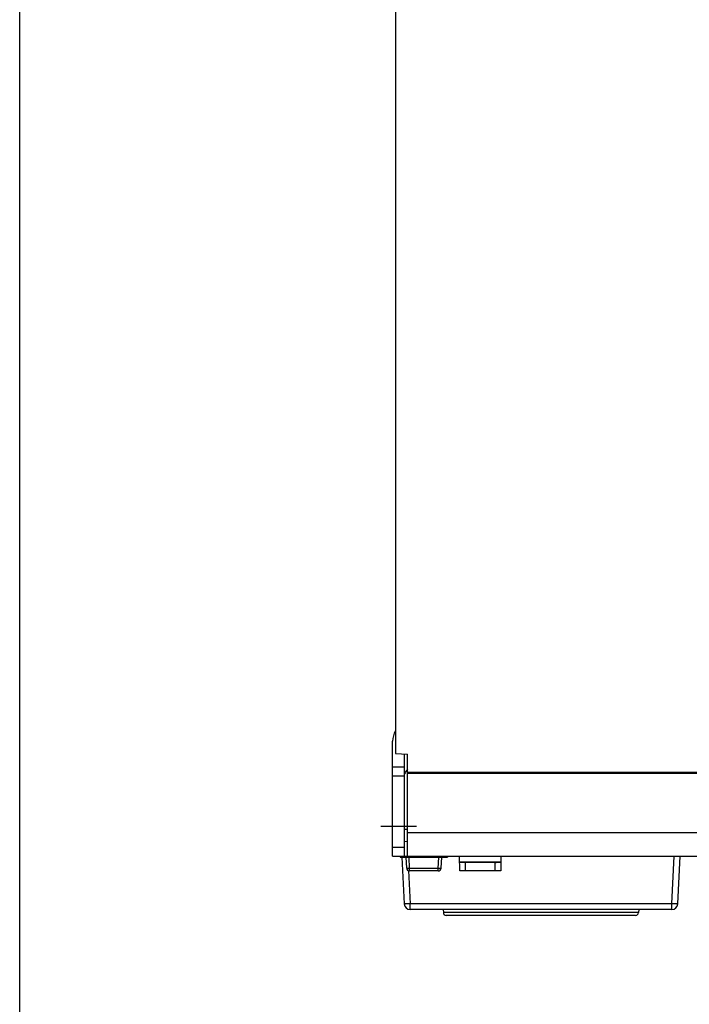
# Model space of a CAD drawing. Header units: millimetres. Extents: x 0 to 1200, y 0 to 1000.
# Tile 8 of 27: x 0 to 113, y 396 to 562. Entities that reach past the tile are written whole.
import ezdxf

# ---------------------------------------------------------------- set-up
doc = ezdxf.new("R2010")
doc.units = ezdxf.units.MM
doc.header["$LTSCALE"] = 66
doc.linetypes.add('CENTER', pattern=[0.6, 0.375, -0.075, 0.075, -0.075])
doc.layers.get('0').update_dxf_attribs({"linetype": 'CONTINUOUS'})
doc.layers.add('002_AXIS', color=7, linetype='CONTINUOUS')
doc.layers.add('00_COMPONENTS', color=7, linetype='CONTINUOUS')

msp = doc.modelspace()

# ---------------------------------------------------------------- linework, layer by layer
at = {"color": 7, "linetype": 'CONTINUOUS'}
msp.add_line((0, 0), (0, 1000), dxfattribs=at)
at = {"layer": '002_AXIS', "color": 7, "linetype": 'CENTER'}
msp.add_line((66.94, 426.1), (60.94, 426.1), dxfattribs=at)
at = {"layer": '00_COMPONENTS', "color": 7, "linetype": 'CONTINUOUS'}
for p, q in [((63.44, 627.81), (63.44, 438.39)), ((62.94, 421.1), (62.94, 440.48)), ((63.44, 438.39), (65.44, 438.32)), ((65.44, 421.1), (65.44, 438.32)), ((64.94, 436.1), (62.94, 436.1)), ((65.44, 435.76), (65.13, 435.3)), ((65.44, 435.25), (127.64, 435.25)), ((65.44, 425.61), (64.94, 425.6)), ((64.94, 423.59), (65.44, 423.6)), ((62.94, 421.1), (117.24, 421.1)), ((64.22, 421.1), (64.23, 420.9)), ((64.23, 420.9), (72.2, 420.9)), ((64.48, 420.9), (64.89, 413.05)), ((65.24, 421.1), (65.22, 420.9)), ((65.32, 419.08), (65.22, 420.9)), ((71.12, 419.08), (71.22, 420.9)), ((71.2, 421.1), (71.22, 420.9)), ((72.21, 421.1), (72.2, 420.9)), ((74.26, 418.6), (74.24, 421.1)), ((81.2, 421.1), (81.18, 418.6)), ((111.05, 413.05), (111.47, 421.1)), ((70.62, 418.6), (65.81, 418.6)), ((81.19, 420.1), (74.25, 420.1)), ((81.18, 418.6), (74.26, 418.6)), ((80.19, 420.05), (75.25, 420.05)), ((110.05, 412.1), (65.89, 412.1)), ((71.47, 412.1), (71.5, 411.58)), ((104.47, 412.1), (104.44, 411.58)), ((103.94, 411.1), (72, 411.1))]:
    msp.add_line(p, q, dxfattribs=at)
at = {"layer": '00_COMPONENTS', "color": 3, "linetype": 'CONTINUOUS'}
msp.add_line((64.94, 421.1), (64.94, 438.34), dxfattribs=at)
at = {"layer": '00_COMPONENTS', "color": 9, "linetype": 'CONTINUOUS'}
for p, q in [((64.94, 434.6), (62.94, 434.6)), ((65.44, 435.1), (127.64, 435.1)), ((65.44, 425.1), (167.24, 425.1)), ((62.94, 422.6), (64.94, 422.6)), ((65.81, 419.02), (65.72, 420.9)), ((70.62, 419.02), (70.72, 420.9)), ((110.05, 413.05), (110.47, 421.1)), ((65.59, 418.69), (65.89, 413.05)), ((70.62, 419.02), (65.81, 419.02)), ((65.81, 418.6), (65.81, 419.02)), ((70.62, 418.6), (70.62, 419.02)), ((75.26, 418.6), (75.25, 420.05)), ((80.19, 420.05), (80.18, 418.6)), ((110.05, 413.05), (65.89, 413.05)), ((65.89, 412.1), (65.89, 413.05)), ((110.05, 412.1), (110.05, 413.05)), ((104.44, 411.58), (71.5, 411.58))]:
    msp.add_line(p, q, dxfattribs=at)
at = {"layer": '00_COMPONENTS', "color": 7, "linetype": 'CONTINUOUS'}
for centre, radius, start, end in [((66.44, 440.48), 3.5, 149.1711, 180), ((68.42, 433.03), 4, 145.3758, 150.5544), ((65.81, 419.1), 0.5, 183, 270), ((70.62, 419.1), 0.5, 270, 357), ((65.89, 413.1), 1, 183, 270), ((110.05, 413.1), 1, 270, 357), ((72, 411.6), 0.5, 183, 270), ((103.94, 411.6), 0.5, 270, 357)]:
    msp.add_arc(centre, radius, start, end, dxfattribs=at)
for centre, start_param, end_param in [((75.25, 420.07), -3.14144, -1.570644), ((80.19, 420.07), -1.570949, -0.000152)]:
    msp.add_ellipse(centre, major_axis=(1, 0), ratio=0.017454, start_param=start_param, end_param=end_param, dxfattribs=at)
at = {"layer": '00_COMPONENTS', "color": 9, "linetype": 'CONTINUOUS'}
for points, knots in [([(65.81, 419.02), (65.75, 419.01), (65.64, 419.01), (65.48, 419.02), (65.38, 419.03), (65.32, 419.06), (65.32, 419.08)], [0, 0, 0, 0, 0.370709, 0.686235, 0.902385, 1, 1, 1, 1]), ([(71.12, 419.08), (71.12, 419.06), (71.06, 419.03), (70.96, 419.02), (70.8, 419.01), (70.69, 419.01), (70.62, 419.02)], [0, 0, 0, 0, 0.097615, 0.313765, 0.629291, 1, 1, 1, 1]), ([(65.89, 413.05), (65.76, 413.04), (65.58, 413.04), (65.34, 413.03), (65.19, 413.03), (65.07, 413.03), (64.98, 413.03), (64.92, 413.04), (64.9, 413.04), (64.89, 413.05), (64.89, 413.05)], [0, 0, 0, 0, 0.38111, 0.553198, 0.704059, 0.828047, 0.920389, 0.977807, 0.992997, 1, 1, 1, 1]), ([(111.05, 413.05), (111.05, 413.05), (111.04, 413.04), (111.01, 413.04), (110.96, 413.03), (110.87, 413.03), (110.74, 413.03), (110.6, 413.03), (110.36, 413.04), (110.18, 413.04), (110.05, 413.05)], [0, 0, 0, 0, 0.007003, 0.022193, 0.079611, 0.171953, 0.295941, 0.446802, 0.61889, 1, 1, 1, 1])]:
    msp.add_open_spline(points, degree=3, knots=knots, dxfattribs=at)

doc.saveas('drawing.dxf')
